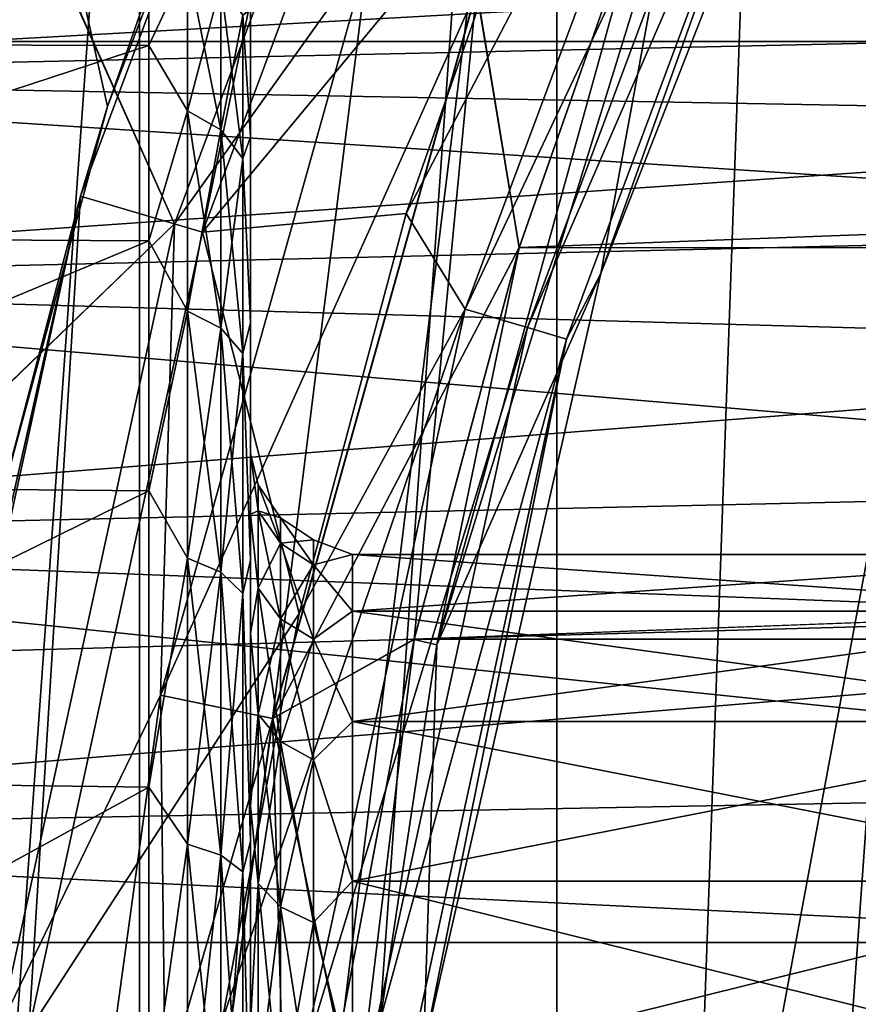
# Model space of a CAD drawing. Header units: metres. Extents: x -109 to 109, y -19 to 107.
# Tile 37 of 256: x -87.65 to -86.01, y 14.88 to 16.81. Entities that reach past the tile are written whole.
import ezdxf

# ---------------------------------------------------------------- set-up
doc = ezdxf.new("R2010")
doc.units = ezdxf.units.M
doc.layers.add('solid_21_412_310_XXX', color=7, linetype='CONTINUOUS')

msp = doc.modelspace()

# ---------------------------------------------------------------- linework, layer by layer
at = {"layer": 'solid_21_412_310_XXX'}
for points in [[(-84.392303, 23.555944, 35.855), (-89.392303, 14.89569, 35.855), (-89.375862, 14.924166, 36.209896)], [(-84.392303, 23.555944, 27.855), (-89.392303, 14.89569, 35.855), (-84.392303, 23.555944, 35.855)], [(-84.392303, 23.555944, 27.855), (-89.392303, 14.89569, 27.855), (-89.392303, 14.89569, 35.855)], [(-84.408745, 23.527468, 27.500105), (-89.392303, 14.89569, 27.855), (-84.392303, 23.555944, 27.855)], [(-84.408745, 23.527468, 36.209896), (-84.392303, 23.555944, 35.855), (-89.375862, 14.924166, 36.209896)], [(-89.375862, 14.924166, 27.500105), (-89.392303, 14.89569, 27.855), (-84.408745, 23.527468, 27.500105)], [(-84.408745, 23.527468, 36.209896), (-89.375862, 14.924166, 36.209896), (-89.325371, 15.011626, 36.566654)], [(-89.375862, 14.924166, 27.500105), (-84.408745, 23.527468, 27.500105), (-84.459244, 23.440008, 27.143345)], [(-84.408745, 23.527468, 36.209896), (-89.325371, 15.011626, 36.566654), (-84.459244, 23.440008, 36.566654)], [(-89.375862, 14.924166, 27.500105), (-84.459244, 23.440008, 27.143345), (-89.325371, 15.011625, 27.143347)], [(-84.459244, 23.440008, 36.566654), (-89.325371, 15.011626, 36.566654), (-89.297699, 15.059552, 36.698124)], [(-89.325371, 15.011625, 27.143347), (-84.459244, 23.440008, 27.143345), (-84.486336, 23.393074, 27.014374)], [(-84.459244, 23.440008, 36.566654), (-89.297699, 15.059552, 36.698124), (-84.486908, 23.392082, 36.698124)], [(-89.325371, 15.011625, 27.143347), (-84.486336, 23.393074, 27.014374), (-89.298271, 15.058559, 27.014376)], [(-89.298271, 15.058559, 27.014376), (-84.486336, 23.393074, 27.014374), (-84.547371, 23.287367, 26.78381)], [(-84.486908, 23.392082, 36.698124), (-89.297699, 15.059552, 36.698124), (-89.237244, 15.164267, 36.926189)], [(-84.547363, 23.287369, 36.926189), (-84.486908, 23.392082, 36.698124), (-89.237244, 15.164267, 36.926189)], [(-89.237244, 15.164266, 26.783812), (-89.298271, 15.058559, 27.014376), (-84.547371, 23.287367, 26.78381)], [(-84.547363, 23.287369, 36.926189), (-89.237244, 15.164267, 36.926189), (-89.105576, 15.392313, 37.287514)], [(-89.237244, 15.164266, 26.783812), (-84.547371, 23.287367, 26.78381), (-84.679031, 23.05932, 26.422485)], [(-84.679031, 23.059322, 37.287514), (-84.547363, 23.287369, 36.926189), (-89.105576, 15.392313, 37.287514)], [(-89.105583, 15.392311, 26.422489), (-89.237244, 15.164266, 26.783812), (-84.679031, 23.05932, 26.422485)], [(-89.105583, 15.392311, 26.422489), (-84.679031, 23.05932, 26.422485), (-84.789268, 22.868387, 26.193264)], [(-84.679031, 23.059322, 37.287514), (-89.105576, 15.392313, 37.287514), (-88.994057, 15.58547, 37.519138)], [(-84.679031, 23.059322, 37.287514), (-88.994057, 15.58547, 37.519138), (-84.79055, 22.866165, 37.519138)], [(-89.105583, 15.392311, 26.422489), (-84.789268, 22.868387, 26.193264), (-88.995346, 15.583246, 26.193264)], [(-88.995346, 15.583246, 26.193264), (-84.789268, 22.868387, 26.193264), (-84.86264, 22.741295, 26.063379)], [(-84.79055, 22.866165, 37.519138), (-88.994057, 15.58547, 37.519138), (-88.921967, 15.71034, 37.646622)], [(-84.86264, 22.741295, 37.646622), (-84.79055, 22.866165, 37.519138), (-88.921967, 15.71034, 37.646622)], [(-88.921967, 15.710339, 26.063379), (-88.995346, 15.583246, 26.193264), (-84.86264, 22.741295, 26.063379)], [(-84.86264, 22.741295, 37.646622), (-88.921967, 15.71034, 37.646622), (-88.678276, 16.132427, 37.991936)], [(-88.921967, 15.710339, 26.063379), (-84.86264, 22.741295, 26.063379), (-85.106339, 22.319206, 25.718063)], [(-85.106339, 22.319202, 37.99194), (-84.86264, 22.741295, 37.646622), (-88.678276, 16.132427, 37.991936)], [(-88.678276, 16.132427, 25.718063), (-88.921967, 15.710339, 26.063379), (-85.106339, 22.319206, 25.718063)], [(-88.678276, 16.132427, 25.718063), (-85.106339, 22.319206, 25.718063), (-85.397881, 21.814241, 25.419292)], [(-85.106339, 22.319202, 37.99194), (-88.678276, 16.132427, 37.991936), (-88.3843, 16.6416, 38.292809)], [(-85.106339, 22.319202, 37.99194), (-88.3843, 16.6416, 38.292809), (-85.400307, 21.810034, 38.292809)], [(-88.678276, 16.132427, 25.718063), (-85.397881, 21.814241, 25.419292), (-88.386734, 16.637394, 25.419292)], [(-88.386734, 16.637394, 25.419292), (-85.397881, 21.814241, 25.419292), (-85.410583, 21.792229, 25.408348)], [(-85.400307, 21.810034, 38.292809), (-88.3843, 16.6416, 38.292809), (-88.374023, 16.659407, 38.301651)], [(-85.400307, 21.810034, 38.292809), (-88.374023, 16.659407, 38.301651), (-85.410591, 21.792225, 38.301655)], [(-88.386734, 16.637394, 25.419292), (-85.410583, 21.792229, 25.408348), (-88.374023, 16.659405, 25.408348)], [(-88.374023, 16.659405, 25.408348), (-85.410583, 21.792229, 25.408348), (-85.775444, 21.160276, 25.151583)], [(-85.410591, 21.792225, 38.301655), (-88.374023, 16.659407, 38.301651), (-88.009163, 17.291357, 38.558418)], [(-88.374023, 16.659405, 25.408348), (-85.775444, 21.160276, 25.151583), (-88.009171, 17.291355, 25.151583)], [(-86.598106, 6.742918, 40.355), (-86.10968, 20.412882, 40.355), (-85.572189, 21.080442, 40.355)], [(-85.57209, 5.371085, 40.355), (-86.598106, 6.742918, 40.355), (-85.572189, 21.080442, 40.355)], [(-86.598106, 6.742918, 40.355), (-86.598198, 19.70857, 40.355), (-86.10968, 20.412882, 40.355)], [(-87.418205, 8.246588, 40.355), (-87.418282, 18.204884, 40.355), (-86.598198, 19.70857, 40.355)], [(-86.598106, 6.742918, 40.355), (-87.418205, 8.246588, 40.355), (-86.598198, 19.70857, 40.355)], [(-83.208572, 18.681759, -14.247997), (-88.718735, 1.070546, -13.595372), (-84.370422, 18.537827, -14.113914)], [(-82.348358, 1.027082, -14.346055), (-88.718735, 1.070546, -13.595372), (-83.208572, 18.681759, -14.247997)], [(-45.297821, 18.526985, 71.355003), (-107.702187, 18.52697, 71.355003), (-107.950264, 16.769747, 71.355003)], [(-45.049736, 16.769762, 71.355003), (-45.297821, 18.526985, 71.355003), (-107.950264, 16.769747, 71.355003)], [(-84.370422, 18.537827, -14.113914), (-88.718735, 1.070546, -13.595372), (-85.497581, 18.398026, -13.982037)], [(-85.497581, 18.398026, -13.982037), (-88.718735, 1.070546, -13.595372), (-86.598007, 18.261339, -13.851573)], [(-86.598007, 18.261339, -13.851573), (-88.718735, 1.070546, -13.595372), (-87.671722, 18.127773, -13.722645)], [(-88.015862, 9.851714, 40.355), (-88.015915, 16.599731, 40.355), (-87.418282, 18.204884, 40.355)], [(-87.742973, 18.109327, 40.388794), (-87.418282, 18.204884, 40.355), (-88.015915, 16.599731, 40.355)], [(-87.418205, 8.246588, 40.355), (-88.015862, 9.851714, 40.355), (-87.418282, 18.204884, 40.355)], [(-87.480911, 16.641888, 14.313696), (-87.206978, 17.422321, 14.333645), (-87.79921, 18.063684, 14.290435)], [(-87.698021, 15.843886, 14.297839), (-87.480911, 16.641888, 14.313696), (-87.79921, 18.063684, 14.290435)], [(-87.534149, 16.465797, 13.155), (-87.294296, 16.395304, 13.155), (-86.960777, 18.003065, 13.155)], [(-87.534149, 16.465797, 13.155), (-86.960777, 18.003065, 13.155), (-87.480911, 16.641888, 14.313696)], [(-86.960777, 18.003065, 13.155), (-87.206978, 17.422321, 14.333645), (-87.480911, 16.641888, 14.313696)], [(-86.960777, 18.003065, 13.155), (-87.294296, 16.395304, 13.155), (-86.733353, 17.899248, 13.155)], [(-86.785378, 17.922993, 24.105), (-87.349167, 16.411421, 24.105), (-87.706055, 17.20845, 24.717066)], [(-87.349167, 16.411421, 39.605), (-86.785378, 17.922993, 39.605), (-87.704552, 17.207916, 38.994915)], [(-86.967705, 16.946041, 39.741154), (-86.785378, 17.922993, 39.605), (-87.349167, 16.411421, 39.605)], [(-86.967918, 16.946115, 23.96896), (-87.349167, 16.411421, 24.105), (-86.785378, 17.922993, 24.105)], [(-86.733353, 17.899248, 13.155), (-87.294296, 16.395304, 13.155), (-86.733376, 17.899208, 15.608997)], [(-87.294296, 16.395304, 13.155), (-87.294296, 16.395317, 15.608997), (-86.733376, 17.899208, 15.608997)], [(-86.62558, 17.199814, 15.824059), (-86.733376, 17.899208, 15.608997), (-87.294296, 16.395317, 15.608997)], [(-86.512016, 16.314114, 16.51688), (-86.512009, 16.314125, 25.855), (-85.939903, 17.771833, 25.855)], [(-86.512016, 16.314114, 16.51688), (-85.939903, 17.771833, 25.855), (-85.939903, 17.771833, 16.51688)], [(-86.512016, 16.314114, 16.51688), (-85.939903, 17.771833, 16.51688), (-86.055466, 17.589651, 16.309826)], [(-85.939903, 17.771833, 25.855), (-86.512009, 16.314125, 25.855), (-86.367241, 17.098475, 25.855)], [(-86.894241, 16.432016, 15.824059), (-86.778198, 16.243767, 15.950899), (-86.24408, 17.675789, 15.950899)], [(-86.62558, 17.199814, 15.824059), (-86.894241, 16.432016, 15.824059), (-86.24408, 17.675789, 15.950899)], [(-86.128258, 17.622896, 16.116699), (-86.24408, 17.675789, 15.950899), (-86.778198, 16.243767, 15.950899)], [(-86.656029, 16.207895, 16.116699), (-86.128258, 17.622896, 16.116699), (-86.778198, 16.243767, 15.950899)], [(-86.055466, 17.589651, 16.309826), (-86.128258, 17.622896, 16.116699), (-86.656029, 16.207895, 16.116699)], [(-86.579247, 16.18535, 16.309826), (-86.055466, 17.589651, 16.309826), (-86.656029, 16.207895, 16.116699)], [(-86.512016, 16.314114, 16.51688), (-86.055466, 17.589651, 16.309826), (-86.579247, 16.18535, 16.309826)], [(-87.349167, 16.411421, 24.105), (-88.143982, 15.645465, 24.717066), (-87.706055, 17.20845, 24.717066)], [(-87.349167, 16.411421, 39.605), (-87.704552, 17.207916, 38.994915), (-88.142426, 15.64514, 38.994915)], [(-86.62558, 17.199814, 15.824059), (-87.294296, 16.395317, 15.608997), (-86.894241, 16.432016, 15.824059)], [(-86.834229, 15.584561, 23.855), (-86.672455, 16.364786, 23.855), (-86.40934, 17.116438, 23.855)], [(-86.367249, 17.098465, 23.855), (-86.834229, 15.584561, 23.855), (-86.40934, 17.116438, 23.855)], [(-86.75589, 16.87076, 23.883879), (-86.40934, 17.116438, 23.855), (-86.672455, 16.364786, 23.855)], [(-86.755653, 16.870676, 39.826183), (-86.67244, 16.364841, 39.855), (-86.409309, 17.116491, 39.855)], [(-86.409309, 17.116491, 39.855), (-86.67244, 16.364841, 39.855), (-66.590668, 17.116436, 39.855)], [(-86.67244, 16.364841, 39.855), (-66.327545, 16.364786, 39.855), (-66.590668, 17.116436, 39.855)], [(-86.834221, 15.58457, 25.855), (-86.834229, 15.584561, 23.855), (-86.367249, 17.098465, 23.855)], [(-86.367241, 17.098475, 25.855), (-86.834221, 15.58457, 25.855), (-86.367249, 17.098465, 23.855)], [(-86.512009, 16.314125, 25.855), (-86.834221, 15.58457, 25.855), (-86.367241, 17.098475, 25.855)], [(-88.551727, 17.026373, 56.931232), (-88.551727, 16.765364, 57.608315), (-87.400002, 17.025028, 56.93597)], [(-88.551727, 16.765364, 54.101685), (-88.551727, 17.026373, 54.77877), (-87.400002, 17.025028, 54.774033)], [(-88.551727, 16.765364, 57.608315), (-87.400002, 16.761711, 57.615665), (-87.400002, 17.025028, 56.93597)], [(-88.551727, 16.765364, 54.101685), (-87.400002, 17.025028, 54.774033), (-87.400002, 16.761711, 54.094334)], [(-87.400002, 17.025028, 56.93597), (-87.400002, 16.761711, 57.615665), (-87.323608, 16.923353, 57.200794)], [(-87.400002, 16.761711, 54.094334), (-87.400002, 17.025028, 54.774033), (-87.323608, 16.923353, 54.509209)], [(-88.942657, 16.991491, 54.506039), (-89.027458, 16.69898, 53.870789), (-84.5, 16.95116, 54.398354)], [(-89.027443, 16.699013, 57.839165), (-88.94265, 16.991514, 57.203899), (-84.5, 16.799459, 57.651958)], [(-88.94265, 16.991514, 57.203899), (-84.5, 16.95116, 57.311646), (-84.5, 16.799459, 57.651958)], [(-89.027458, 16.69898, 53.870789), (-84.5, 16.799459, 54.058041), (-84.5, 16.95116, 54.398354)], [(-87.376999, 15.486083, 23.96896), (-87.349167, 16.411421, 24.105), (-86.967918, 16.946115, 23.96896)], [(-87.376999, 15.486083, 23.96896), (-86.967918, 16.946115, 23.96896), (-87.156685, 15.440301, 23.883879)], [(-87.376785, 15.486038, 39.741154), (-86.967705, 16.946041, 39.741154), (-87.349167, 16.411421, 39.605)], [(-86.755653, 16.870676, 39.826183), (-86.967705, 16.946041, 39.741154), (-87.376785, 15.486038, 39.741154)], [(-86.967918, 16.946115, 23.96896), (-86.75589, 16.87076, 23.883879), (-87.156685, 15.440301, 23.883879)], [(-87.400002, 16.761711, 57.615665), (-87.323608, 16.633486, 57.822418), (-87.323608, 16.923353, 57.200794)], [(-87.400002, 16.761711, 54.094334), (-87.323608, 16.923353, 54.509209), (-87.323608, 16.633486, 53.887581)], [(-87.323608, 16.923353, 57.200794), (-87.323608, 16.633486, 57.822418), (-87.258636, 16.882608, 57.185963)], [(-87.323608, 16.923353, 54.509209), (-87.258636, 16.882608, 54.524036), (-87.258636, 16.595934, 53.90926)], [(-87.323608, 16.633486, 53.887581), (-87.323608, 16.923353, 54.509209), (-87.258636, 16.595934, 53.90926)], [(-87.156441, 15.44025, 39.826183), (-86.755653, 16.870676, 39.826183), (-87.376785, 15.486038, 39.741154)], [(-87.323608, 16.633486, 57.822418), (-87.258636, 16.595934, 57.800739), (-87.258636, 16.882608, 57.185963)], [(-87.258636, 16.882608, 57.185963), (-87.258636, 16.595934, 57.800739), (-87.215225, 16.821585, 57.163754)], [(-87.258636, 16.882608, 54.524036), (-87.215225, 16.821585, 54.546246), (-87.215225, 16.539696, 53.94173)], [(-87.258636, 16.595934, 53.90926), (-87.258636, 16.882608, 54.524036), (-87.215225, 16.539696, 53.94173)], [(-87.156685, 15.440301, 23.883879), (-86.75589, 16.87076, 23.883879), (-86.878654, 15.595518, 23.855)], [(-87.156441, 15.44025, 39.826183), (-86.67244, 16.364841, 39.855), (-86.755653, 16.870676, 39.826183)], [(-86.75589, 16.87076, 23.883879), (-86.672455, 16.364786, 23.855), (-86.878654, 15.595518, 23.855)], [(-87.215225, 16.821585, 57.163754), (-87.199997, 16.582409, 57.527061), (-87.199997, 16.832567, 56.881569)], [(-87.215225, 16.821585, 54.546246), (-87.199997, 16.832561, 54.828407), (-87.199997, 16.582399, 54.182919)], [(-87.199997, 16.832561, 54.828407), (-87.199997, 16.832567, 56.881569), (-87.199997, 16.582409, 57.527061)], [(-87.199997, 16.582399, 54.182919), (-87.199997, 16.832561, 54.828407), (-87.199997, 16.582409, 57.527061)], [(-87.258636, 16.595934, 57.800739), (-87.215225, 16.539696, 57.768269), (-87.215225, 16.821585, 57.163754)], [(-87.215225, 16.821585, 57.163754), (-87.215225, 16.539696, 57.768269), (-87.199997, 16.582409, 57.527061)], [(-87.215225, 16.539696, 53.94173), (-87.215225, 16.821585, 54.546246), (-87.199997, 16.582399, 54.182919)], [(-89.027458, 16.69898, 53.870789), (-84.5, 16.616756, 53.733318), (-84.5, 16.799459, 54.058041)], [(-89.027443, 16.699013, 57.839165), (-84.5, 16.799459, 57.651958), (-84.5, 16.616756, 57.976681)], [(-45.049736, 16.769762, 71.355003), (-107.950264, 16.769747, 71.355003), (-108.099518, 15.000255, 71.355003)], [(-44.900478, 15.000257, 71.355003), (-45.049736, 16.769762, 71.355003), (-108.099518, 15.000255, 71.355003)], [(-88.551727, 16.765364, 57.608315), (-88.551727, 16.384897, 58.226227), (-87.400002, 16.761711, 57.615665)], [(-88.551727, 16.384897, 53.483772), (-88.551727, 16.765364, 54.101685), (-87.400002, 16.761711, 54.094334)], [(-88.551727, 16.384897, 58.226227), (-87.400002, 16.377985, 58.235405), (-87.400002, 16.761711, 57.615665)], [(-88.551727, 16.384897, 53.483772), (-87.400002, 16.761711, 54.094334), (-87.400002, 16.377985, 53.474594)], [(-87.400002, 16.761711, 57.615665), (-87.400002, 16.377985, 58.235405), (-87.323608, 16.633486, 57.822418)], [(-87.400002, 16.377985, 53.474594), (-87.400002, 16.761711, 54.094334), (-87.323608, 16.633486, 53.887581)], [(-89.027458, 16.69898, 53.870789), (-89.132507, 16.294987, 53.289814), (-84.5, 16.616756, 53.733318)], [(-89.132492, 16.295023, 58.420147), (-89.027443, 16.699013, 57.839165), (-84.5, 16.404629, 58.28299)], [(-89.027443, 16.699013, 57.839165), (-84.5, 16.616756, 57.976681), (-84.5, 16.404629, 58.28299)], [(-87.534149, 16.465797, 13.155), (-87.480911, 16.641888, 14.313696), (-87.698021, 15.843886, 14.297839)], [(-87.400002, 16.377985, 58.235405), (-87.323608, 16.240076, 58.384262), (-87.323608, 16.633486, 57.822418)], [(-87.400002, 16.377985, 53.474594), (-87.323608, 16.633486, 53.887581), (-87.323608, 16.240076, 53.325737)], [(-87.323608, 16.633486, 57.822418), (-87.323608, 16.240076, 58.384262), (-87.258636, 16.595934, 57.800739)], [(-87.323608, 16.633486, 53.887581), (-87.258636, 16.595934, 53.90926), (-87.258636, 16.206861, 53.353607)], [(-87.323608, 16.240076, 53.325737), (-87.323608, 16.633486, 53.887581), (-87.258636, 16.206861, 53.353607)], [(-89.132507, 16.294987, 53.289814), (-84.5, 16.404629, 53.42701), (-84.5, 16.616756, 53.733318)], [(-87.323608, 16.240076, 58.384262), (-87.258636, 16.206861, 58.356392), (-87.258636, 16.595934, 57.800739)], [(-87.258636, 16.595934, 57.800739), (-87.258636, 16.206861, 58.356392), (-87.215225, 16.539696, 57.768269)], [(-87.258636, 16.595934, 53.90926), (-87.215225, 16.539696, 53.94173), (-87.215225, 16.157114, 53.395351)], [(-87.258636, 16.206861, 53.353607), (-87.258636, 16.595934, 53.90926), (-87.215225, 16.157114, 53.395351)], [(-87.215225, 16.539696, 57.768269), (-87.199997, 16.217852, 58.115582), (-87.199997, 16.582409, 57.527061)], [(-87.215225, 16.539696, 53.94173), (-87.199997, 16.582399, 54.182919), (-87.199997, 16.217838, 53.594402)], [(-87.199997, 16.582399, 54.182919), (-87.199997, 16.582409, 57.527061), (-87.199997, 16.217852, 58.115582)], [(-87.199997, 16.217838, 53.594402), (-87.199997, 16.582399, 54.182919), (-87.199997, 16.217852, 58.115582)], [(-87.258636, 16.206861, 58.356392), (-87.215225, 16.157114, 58.314651), (-87.215225, 16.539696, 57.768269)], [(-87.215225, 16.539696, 57.768269), (-87.215225, 16.157114, 58.314651), (-87.199997, 16.217852, 58.115582)], [(-87.215225, 16.157114, 53.395351), (-87.215225, 16.539696, 53.94173), (-87.199997, 16.217838, 53.594402)], [(-87.882942, 14.862437, 13.155), (-87.63549, 14.826843, 13.155), (-87.534149, 16.465797, 13.155)], [(-87.882942, 14.862437, 13.155), (-87.534149, 16.465797, 13.155), (-87.857216, 15.032383, 14.286187)], [(-87.534149, 16.465797, 13.155), (-87.698021, 15.843886, 14.297839), (-87.857216, 15.032383, 14.286187)], [(-87.534149, 16.465797, 13.155), (-87.63549, 14.826843, 13.155), (-87.294296, 16.395304, 13.155)], [(-86.894241, 16.432016, 15.824059), (-87.294296, 16.395317, 15.608997), (-87.104782, 15.646289, 15.824059)], [(-86.894241, 16.432016, 15.824059), (-87.104782, 15.646289, 15.824059), (-86.778198, 16.243767, 15.950899)], [(-89.132507, 16.294987, 53.289814), (-84.5, 16.164925, 53.141766), (-84.5, 16.404629, 53.42701)], [(-89.132492, 16.295023, 58.420147), (-84.5, 16.404629, 58.28299), (-84.5, 16.164925, 58.568237)], [(-87.349167, 16.411421, 24.105), (-87.692101, 14.834998, 24.105), (-88.143982, 15.645465, 24.717066)], [(-87.692101, 14.834997, 39.605), (-87.349167, 16.411421, 39.605), (-88.142426, 15.64514, 38.994915)], [(-87.376785, 15.486038, 39.741154), (-87.349167, 16.411421, 39.605), (-87.692101, 14.834997, 39.605)], [(-87.376999, 15.486083, 23.96896), (-87.692101, 14.834998, 24.105), (-87.349167, 16.411421, 24.105)], [(-88.551727, 16.384897, 58.226227), (-88.551727, 15.897814, 58.764111), (-87.400002, 16.377985, 58.235405)], [(-88.551727, 15.897814, 52.945889), (-88.551727, 16.384897, 53.483772), (-87.400002, 16.377985, 53.474594)], [(-87.63549, 14.826843, 13.155), (-87.635483, 14.826895, 15.608997), (-87.294296, 16.395317, 15.608997)], [(-87.294296, 16.395304, 13.155), (-87.63549, 14.826843, 13.155), (-87.294296, 16.395317, 15.608997)], [(-87.104782, 15.646289, 15.824059), (-87.294296, 16.395317, 15.608997), (-87.635483, 14.826895, 15.608997)], [(-88.551727, 15.897814, 58.764111), (-87.400002, 15.886915, 58.774086), (-87.400002, 16.377985, 58.235405)], [(-88.551727, 15.897814, 52.945889), (-87.400002, 16.377985, 53.474594), (-87.400002, 15.886915, 52.935913)], [(-87.400002, 16.377985, 58.235405), (-87.400002, 15.886915, 58.774086), (-87.323608, 16.240076, 58.384262)], [(-87.400002, 15.886915, 52.935913), (-87.400002, 16.377985, 53.474594), (-87.323608, 16.240076, 53.325737)], [(-87.156441, 15.44025, 39.826183), (-86.878639, 15.595573, 39.855), (-86.67244, 16.364841, 39.855)], [(-86.834229, 15.584561, 23.855), (-86.878654, 15.595518, 23.855), (-86.672455, 16.364786, 23.855)], [(-86.67244, 16.364841, 39.855), (-86.878639, 15.595573, 39.855), (-66.327545, 16.364786, 39.855)], [(-86.878639, 15.595573, 39.855), (-66.121353, 15.595517, 39.855), (-66.327545, 16.364786, 39.855)], [(-86.512009, 16.314125, 25.855), (-86.860474, 14.787395, 25.855), (-86.834221, 15.58457, 25.855)], [(-86.860474, 14.787407, 16.51688), (-86.860474, 14.787395, 25.855), (-86.512009, 16.314125, 25.855)], [(-86.860474, 14.787407, 16.51688), (-86.512009, 16.314125, 25.855), (-86.512016, 16.314114, 16.51688)], [(-86.860474, 14.787407, 16.51688), (-86.512016, 16.314114, 16.51688), (-86.579247, 16.18535, 16.309826)], [(-89.132507, 16.294987, 53.289814), (-89.24408, 15.792619, 52.787182), (-84.5, 16.164925, 53.141766)], [(-89.244072, 15.792686, 58.922764), (-89.132492, 16.295023, 58.420147), (-84.5, 15.899715, 58.829937)], [(-89.132492, 16.295023, 58.420147), (-84.5, 16.164925, 58.568237), (-84.5, 15.899715, 58.829937)], [(-87.400002, 15.886915, 58.774086), (-87.323608, 15.755081, 58.869259), (-87.323608, 16.240076, 58.384262)], [(-87.400002, 15.886915, 52.935913), (-87.323608, 16.240076, 53.325737), (-87.323608, 15.755081, 52.84074)], [(-87.323608, 16.240076, 58.384262), (-87.323608, 15.755081, 58.869259), (-87.258636, 16.206861, 58.356392)], [(-87.323608, 16.240076, 53.325737), (-87.258636, 16.206861, 53.353607), (-87.258636, 15.72721, 52.873955)], [(-87.323608, 15.755081, 52.84074), (-87.323608, 16.240076, 53.325737), (-87.258636, 15.72721, 52.873955)], [(-87.256004, 14.847024, 15.824059), (-87.103081, 14.750309, 15.950899), (-86.778198, 16.243767, 15.950899)], [(-87.104782, 15.646289, 15.824059), (-87.256004, 14.847024, 15.824059), (-86.778198, 16.243767, 15.950899)], [(-86.656029, 16.207895, 16.116699), (-86.778198, 16.243767, 15.950899), (-87.103081, 14.750309, 15.950899)], [(-87.323608, 15.755081, 58.869259), (-87.258636, 15.72721, 58.836044), (-87.258636, 16.206861, 58.356392)], [(-87.258636, 16.206861, 58.356392), (-87.258636, 15.72721, 58.836044), (-87.215225, 16.157114, 58.314651)], [(-87.258636, 16.206861, 53.353607), (-87.215225, 16.157114, 53.395351), (-87.215225, 15.685468, 52.923702)], [(-87.258636, 15.72721, 52.873955), (-87.258636, 16.206861, 53.353607), (-87.215225, 15.685468, 52.923702)], [(-87.215225, 16.157114, 58.314651), (-87.199997, 15.751338, 58.627045), (-87.199997, 16.217852, 58.115582)], [(-87.215225, 16.157114, 53.395351), (-87.199997, 16.217838, 53.594402), (-87.199997, 15.751319, 53.082939)], [(-87.199997, 16.217838, 53.594402), (-87.199997, 16.217852, 58.115582), (-87.199997, 15.751338, 58.627045)], [(-87.199997, 16.217838, 53.594402), (-87.199997, 15.960735, 56.142586), (-87.199997, 15.960734, 55.567406)], [(-87.199997, 16.217838, 53.594402), (-87.199997, 15.751338, 58.627045), (-87.199997, 15.960735, 56.142586)], [(-87.199997, 16.217838, 53.594402), (-87.199997, 15.960734, 55.567406), (-87.199997, 15.841093, 55.004807)], [(-87.199997, 15.751319, 53.082939), (-87.199997, 16.217838, 53.594402), (-87.199997, 15.841093, 55.004807)], [(-86.977043, 14.732189, 16.116699), (-86.656029, 16.207895, 16.116699), (-87.103081, 14.750309, 15.950899)], [(-86.579247, 16.18535, 16.309826), (-86.656029, 16.207895, 16.116699), (-86.977043, 14.732189, 16.116699)], [(-86.897835, 14.7208, 16.309826), (-86.579247, 16.18535, 16.309826), (-86.977043, 14.732189, 16.116699)], [(-86.860474, 14.787407, 16.51688), (-86.579247, 16.18535, 16.309826), (-86.897835, 14.7208, 16.309826)], [(-89.24408, 15.792619, 52.787182), (-84.5, 15.899715, 52.880062), (-84.5, 16.164925, 53.141766)], [(-87.258636, 15.72721, 58.836044), (-87.215225, 15.685468, 58.786297), (-87.215225, 16.157114, 58.314651)], [(-87.215225, 16.157114, 58.314651), (-87.215225, 15.685468, 58.786297), (-87.199997, 15.751338, 58.627045)], [(-87.215225, 15.685468, 52.923702), (-87.215225, 16.157114, 53.395351), (-87.199997, 15.751319, 53.082939)], [(-87.199997, 15.960735, 56.142586), (-87.184784, 15.847926, 56.376572), (-87.184784, 15.899297, 55.855)], [(-87.199997, 15.960735, 56.142586), (-87.199997, 15.841093, 56.705189), (-87.184784, 15.847926, 56.376572)], [(-87.199997, 15.960734, 55.567406), (-87.199997, 15.960735, 56.142586), (-87.184784, 15.899297, 55.855)], [(-87.199997, 15.751338, 58.627045), (-87.199997, 15.841093, 56.705189), (-87.199997, 15.960735, 56.142586)], [(-87.199997, 15.960734, 55.567406), (-87.184784, 15.899297, 55.855), (-87.184784, 15.847926, 55.333431)], [(-87.199997, 15.841093, 55.004807), (-87.199997, 15.960734, 55.567406), (-87.184784, 15.847926, 55.333431)], [(-89.24408, 15.792619, 52.787182), (-84.5, 15.61131, 52.644169), (-84.5, 15.899715, 52.880062)], [(-89.244072, 15.792686, 58.922764), (-84.5, 15.899715, 58.829937), (-84.5, 15.61131, 59.06583)], [(-88.551727, 15.897814, 58.764111), (-88.551727, 15.320555, 59.203815), (-87.400002, 15.886915, 58.774086)], [(-88.551727, 15.320555, 52.506184), (-88.551727, 15.897814, 52.945889), (-87.400002, 15.886915, 52.935913)], [(-87.184784, 15.899297, 55.855), (-87.141373, 15.834349, 55.855), (-87.141373, 15.784226, 55.3461)], [(-87.184784, 15.899297, 55.855), (-87.184784, 15.847926, 56.376572), (-87.141373, 15.834349, 55.855)], [(-87.184784, 15.847926, 55.333431), (-87.184784, 15.899297, 55.855), (-87.141373, 15.784226, 55.3461)], [(-88.551727, 15.320555, 59.203815), (-87.400002, 15.305224, 59.213356), (-87.400002, 15.886915, 58.774086)], [(-88.551727, 15.320555, 52.506184), (-87.400002, 15.886915, 52.935913), (-87.400002, 15.305224, 52.496643)], [(-87.400002, 15.886915, 58.774086), (-87.400002, 15.305224, 59.213356), (-87.323608, 15.755081, 58.869259)], [(-87.400002, 15.305224, 52.496643), (-87.400002, 15.886915, 52.935913), (-87.323608, 15.755081, 52.84074)], [(-87.199997, 15.841093, 56.705189), (-87.184784, 15.69579, 56.878098), (-87.184784, 15.847926, 56.376572)], [(-87.199997, 15.841093, 55.004807), (-87.184784, 15.847926, 55.333431), (-87.184784, 15.69579, 54.831905)], [(-87.199997, 15.841093, 56.705189), (-87.199997, 15.607038, 57.230598), (-87.184784, 15.69579, 56.878098)], [(-87.199997, 15.607042, 54.479408), (-87.199997, 15.841093, 55.004807), (-87.184784, 15.69579, 54.831905)], [(-87.199997, 15.751338, 58.627045), (-87.199997, 15.607038, 57.230598), (-87.199997, 15.841093, 56.705189)], [(-87.199997, 15.751319, 53.082939), (-87.199997, 15.841093, 55.004807), (-87.199997, 15.607042, 54.479408)], [(-87.184784, 15.847926, 56.376572), (-87.141373, 15.784226, 56.363899), (-87.141373, 15.834349, 55.855)], [(-87.184784, 15.847926, 56.376572), (-87.184784, 15.69579, 56.878098), (-87.141373, 15.784226, 56.363899)], [(-87.184784, 15.847926, 55.333431), (-87.141373, 15.784226, 55.3461), (-87.141373, 15.635786, 54.856758)], [(-87.184784, 15.69579, 54.831905), (-87.184784, 15.847926, 55.333431), (-87.141373, 15.635786, 54.856758)], [(-87.141373, 15.834349, 55.855), (-87.076393, 15.790983, 55.855), (-87.076393, 15.741694, 55.354561)], [(-87.141373, 15.834349, 55.855), (-87.141373, 15.784226, 56.363899), (-87.076393, 15.790983, 55.855)], [(-87.141373, 15.784226, 55.3461), (-87.141373, 15.834349, 55.855), (-87.076393, 15.741694, 55.354561)], [(-89.24408, 15.792619, 52.787182), (-89.347321, 15.212345, 52.38316), (-84.5, 15.61131, 52.644169)], [(-89.347313, 15.212427, 59.326797), (-89.244072, 15.792686, 58.922764), (-84.5, 15.302204, 59.273861)], [(-89.244072, 15.792686, 58.922764), (-84.5, 15.61131, 59.06583), (-84.5, 15.302204, 59.273861)], [(-87.184784, 15.69579, 56.878098), (-87.141373, 15.635786, 56.853241), (-87.141373, 15.784226, 56.363899)], [(-87.141373, 15.784226, 56.363899), (-87.076393, 15.741694, 56.355438), (-87.076393, 15.790983, 55.855)], [(-87.141373, 15.784226, 56.363899), (-87.141373, 15.635786, 56.853241), (-87.076393, 15.741694, 56.355438)], [(-87.141373, 15.784226, 55.3461), (-87.076393, 15.741694, 55.354561), (-87.076393, 15.595721, 54.873352)], [(-87.141373, 15.635786, 54.856758), (-87.141373, 15.784226, 55.3461), (-87.076393, 15.595721, 54.873352)], [(-87.076393, 15.790983, 55.855), (-87, 15.761847, 56.121548), (-87, 15.761847, 55.588451)], [(-87.076393, 15.790983, 55.855), (-87.076393, 15.741694, 56.355438), (-87, 15.761847, 56.121548)], [(-87.076393, 15.741694, 55.354561), (-87.076393, 15.790983, 55.855), (-87, 15.761847, 55.588451)], [(-87.076393, 15.741694, 56.355438), (-87, 15.651011, 56.642994), (-87, 15.761847, 56.121548)], [(-87.076393, 15.741694, 55.354561), (-87, 15.761847, 55.588451), (-87, 15.651011, 55.067005)], [(-87, 15.651011, 56.642994), (-85.400002, 15.651011, 56.642994), (-85.400002, 15.761847, 56.121548)], [(-87, 15.761847, 56.121548), (-85.400002, 15.761847, 56.121548), (-85.400002, 15.761847, 55.588451)], [(-87, 15.761847, 56.121548), (-87, 15.651011, 56.642994), (-85.400002, 15.761847, 56.121548)], [(-87, 15.761847, 55.588451), (-85.400002, 15.761847, 55.588451), (-85.400002, 15.651011, 55.067005)], [(-87, 15.761847, 55.588451), (-87, 15.761847, 56.121548), (-85.400002, 15.761847, 55.588451)], [(-87, 15.651011, 55.067005), (-87, 15.761847, 55.588451), (-85.400002, 15.651011, 55.067005)], [(-87.400002, 15.305224, 59.213356), (-87.323608, 15.193235, 59.262669), (-87.323608, 15.755081, 58.869259)], [(-87.400002, 15.305224, 52.496643), (-87.323608, 15.755081, 52.84074), (-87.323608, 15.193235, 52.44733)], [(-87.323608, 15.755081, 58.869259), (-87.323608, 15.193235, 59.262669), (-87.258636, 15.72721, 58.836044)], [(-87.323608, 15.755081, 52.84074), (-87.258636, 15.72721, 52.873955), (-87.258636, 15.171556, 52.484882)], [(-87.323608, 15.193235, 52.44733), (-87.323608, 15.755081, 52.84074), (-87.258636, 15.171556, 52.484882)], [(-87.215225, 15.685468, 58.786297), (-87.199997, 15.198772, 59.044033), (-87.199997, 15.751338, 58.627045)], [(-87.215225, 15.685468, 52.923702), (-87.199997, 15.751319, 53.082939), (-87.199997, 15.19875, 52.665951)], [(-87.199997, 15.751338, 58.627045), (-87.199997, 15.198772, 59.044033), (-87.199997, 15.607038, 57.230598)], [(-87.199997, 15.751319, 53.082939), (-87.199997, 15.607042, 54.479408), (-87.199997, 15.268826, 54.014183)], [(-87.199997, 15.19875, 52.665951), (-87.199997, 15.751319, 53.082939), (-87.199997, 15.268826, 54.014183)], [(-87.323608, 15.193235, 59.262669), (-87.258636, 15.171556, 59.225117), (-87.258636, 15.72721, 58.836044)], [(-87.258636, 15.72721, 58.836044), (-87.258636, 15.171556, 59.225117), (-87.215225, 15.685468, 58.786297)], [(-87.258636, 15.72721, 52.873955), (-87.215225, 15.685468, 52.923702), (-87.215225, 15.139085, 52.541122)], [(-87.258636, 15.171556, 52.484882), (-87.258636, 15.72721, 52.873955), (-87.215225, 15.139085, 52.541122)], [(-87.141373, 15.635786, 56.853241), (-87.076393, 15.595721, 56.836647), (-87.076393, 15.741694, 56.355438)], [(-87.076393, 15.741694, 56.355438), (-87.076393, 15.595721, 56.836647), (-87, 15.651011, 56.642994)], [(-87.076393, 15.595721, 54.873352), (-87.076393, 15.741694, 55.354561), (-87, 15.651011, 55.067005)], [(-87.258636, 15.171556, 59.225117), (-87.215225, 15.139085, 59.168877), (-87.215225, 15.685468, 58.786297)], [(-87.215225, 15.685468, 58.786297), (-87.215225, 15.139085, 59.168877), (-87.199997, 15.198772, 59.044033)], [(-87.215225, 15.139085, 52.541122), (-87.215225, 15.685468, 52.923702), (-87.199997, 15.19875, 52.665951)], [(-87.199997, 15.607038, 57.230598), (-87.184784, 15.448734, 57.340305), (-87.184784, 15.69579, 56.878098)], [(-87.199997, 15.607042, 54.479408), (-87.184784, 15.69579, 54.831905), (-87.184784, 15.448734, 54.369694)], [(-87.184784, 15.69579, 56.878098), (-87.184784, 15.448734, 57.340305), (-87.141373, 15.635786, 56.853241)], [(-87.184784, 15.69579, 54.831905), (-87.141373, 15.635786, 54.856758), (-87.141373, 15.394732, 54.405777)], [(-87.184784, 15.448734, 54.369694), (-87.184784, 15.69579, 54.831905), (-87.141373, 15.394732, 54.405777)], [(-87.104782, 15.646289, 15.824059), (-87.635483, 14.826895, 15.608997), (-87.256004, 14.847024, 15.824059)], [(-87.076393, 15.595721, 56.836647), (-87, 15.434182, 57.130001), (-87, 15.651011, 56.642994)], [(-87.076393, 15.595721, 54.873352), (-87, 15.651011, 55.067005), (-87, 15.434182, 54.580002)], [(-87, 15.434182, 57.130001), (-85.400002, 15.434182, 57.130001), (-85.400002, 15.651011, 56.642994)], [(-87, 15.651011, 56.642994), (-87, 15.434182, 57.130001), (-85.400002, 15.651011, 56.642994)], [(-87, 15.651011, 55.067005), (-85.400002, 15.651011, 55.067005), (-85.400002, 15.434182, 54.580002)], [(-87, 15.434182, 54.580002), (-87, 15.651011, 55.067005), (-85.400002, 15.434182, 54.580002)], [(-87.184784, 15.448734, 57.340305), (-87.141373, 15.394732, 57.304222), (-87.141373, 15.635786, 56.853241)], [(-87.141373, 15.635786, 56.853241), (-87.141373, 15.394732, 57.304222), (-87.076393, 15.595721, 56.836647)], [(-87.141373, 15.635786, 54.856758), (-87.076393, 15.595721, 54.873352), (-87.076393, 15.358675, 54.429871)], [(-87.141373, 15.394732, 54.405777), (-87.141373, 15.635786, 54.856758), (-87.076393, 15.358675, 54.429871)], [(-89.347321, 15.212345, 52.38316), (-84.5, 15.302204, 52.436138), (-84.5, 15.61131, 52.644169)], [(-87.199997, 15.268826, 54.014183), (-87.199997, 15.607042, 54.479408), (-87.184784, 15.448734, 54.369694)], [(-87.199997, 15.607038, 57.230598), (-87.199997, 15.26881, 57.695831), (-87.184784, 15.448734, 57.340305)], [(-87.199997, 15.198772, 59.044033), (-87.199997, 15.26881, 57.695831), (-87.199997, 15.607038, 57.230598)], [(-87.156685, 15.440301, 23.883879), (-86.878654, 15.595518, 23.855), (-87.026764, 14.813029, 23.855)], [(-87.156441, 15.44025, 39.826183), (-87.026756, 14.813086, 39.855), (-86.878639, 15.595573, 39.855)], [(-87.141373, 15.394732, 57.304222), (-87.076393, 15.358675, 57.280128), (-87.076393, 15.595721, 56.836647)], [(-87.076393, 15.595721, 56.836647), (-87.076393, 15.358675, 57.280128), (-87, 15.434182, 57.130001)], [(-87.076393, 15.358675, 54.429871), (-87.076393, 15.595721, 54.873352), (-87, 15.434182, 54.580002)], [(-87.070358, 14.017962, 23.855), (-87.026764, 14.813029, 23.855), (-86.878654, 15.595518, 23.855)], [(-86.834229, 15.584561, 23.855), (-87.070358, 14.017962, 23.855), (-86.878654, 15.595518, 23.855)], [(-86.878639, 15.595573, 39.855), (-87.026756, 14.813086, 39.855), (-66.121353, 15.595517, 39.855)], [(-87.026756, 14.813086, 39.855), (-65.973236, 14.813029, 39.855), (-66.121353, 15.595517, 39.855)], [(-86.834221, 15.58457, 25.855), (-87.070358, 14.017969, 25.855), (-86.834229, 15.584561, 23.855)], [(-86.860474, 14.787395, 25.855), (-87.070358, 14.017969, 25.855), (-86.834221, 15.58457, 25.855)], [(-87.070358, 14.017969, 25.855), (-87.070358, 14.017962, 23.855), (-86.834229, 15.584561, 23.855)], [(-87.583458, 13.983947, 23.96896), (-87.692101, 14.834998, 24.105), (-87.376999, 15.486083, 23.96896)], [(-87.583244, 13.983932, 39.741154), (-87.376785, 15.486038, 39.741154), (-87.692101, 14.834997, 39.605)], [(-87.583458, 13.983947, 23.96896), (-87.376999, 15.486083, 23.96896), (-87.358963, 13.968591, 23.883879)], [(-87.156441, 15.44025, 39.826183), (-87.376785, 15.486038, 39.741154), (-87.583244, 13.983932, 39.741154)], [(-87.376999, 15.486083, 23.96896), (-87.156685, 15.440301, 23.883879), (-87.358963, 13.968591, 23.883879)], [(-87.358719, 13.968574, 39.826183), (-87.156441, 15.44025, 39.826183), (-87.583244, 13.983932, 39.741154)], [(-87.358963, 13.968591, 23.883879), (-87.156685, 15.440301, 23.883879), (-87.115959, 14.021628, 23.855)], [(-87.358719, 13.968574, 39.826183), (-87.026756, 14.813086, 39.855), (-87.156441, 15.44025, 39.826183)], [(-87.199997, 15.26881, 57.695831), (-87.184784, 15.116252, 57.745434), (-87.184784, 15.448734, 57.340305)], [(-87.199997, 15.268826, 54.014183), (-87.184784, 15.448734, 54.369694), (-87.184784, 15.116252, 53.964565)], [(-87.184784, 15.448734, 57.340305), (-87.184784, 15.116252, 57.745434), (-87.141373, 15.394732, 57.304222)], [(-87.184784, 15.448734, 54.369694), (-87.141373, 15.394732, 54.405777), (-87.141373, 15.070327, 54.01049)], [(-87.184784, 15.116252, 53.964565), (-87.184784, 15.448734, 54.369694), (-87.141373, 15.070327, 54.01049)], [(-87.156685, 15.440301, 23.883879), (-87.026764, 14.813029, 23.855), (-87.115959, 14.021628, 23.855)], [(-87.076393, 15.358675, 57.280128), (-87, 15.120836, 57.561283), (-87, 15.434182, 57.130001)], [(-87.076393, 15.358675, 54.429871), (-87, 15.434182, 54.580002), (-87, 15.120836, 54.148716)], [(-87, 15.120836, 57.561283), (-85.400002, 15.120836, 57.561283), (-85.400002, 15.434182, 57.130001)], [(-87, 15.434182, 57.130001), (-87, 15.120836, 57.561283), (-85.400002, 15.434182, 57.130001)], [(-87, 15.434182, 54.580002), (-85.400002, 15.434182, 54.580002), (-85.400002, 15.120836, 54.148716)], [(-87, 15.120836, 54.148716), (-87, 15.434182, 54.580002), (-85.400002, 15.120836, 54.148716)], [(-87.184784, 15.116252, 57.745434), (-87.141373, 15.070327, 57.699509), (-87.141373, 15.394732, 57.304222)], [(-87.141373, 15.394732, 57.304222), (-87.141373, 15.070327, 57.699509), (-87.076393, 15.358675, 57.280128)], [(-87.141373, 15.394732, 54.405777), (-87.076393, 15.358675, 54.429871), (-87.076393, 15.039663, 54.041153)], [(-87.141373, 15.070327, 54.01049), (-87.141373, 15.394732, 54.405777), (-87.076393, 15.039663, 54.041153)], [(-87.141373, 15.070327, 57.699509), (-87.076393, 15.039663, 57.668846), (-87.076393, 15.358675, 57.280128)], [(-87.076393, 15.358675, 57.280128), (-87.076393, 15.039663, 57.668846), (-87, 15.120836, 57.561283)], [(-87.076393, 15.039663, 54.041153), (-87.076393, 15.358675, 54.429871), (-87, 15.120836, 54.148716)], [(-88.551727, 15.320555, 59.203815), (-88.551727, 14.6726, 59.530502), (-87.400002, 15.305224, 59.213356)], [(-88.551727, 14.6726, 52.179497), (-88.551727, 15.320555, 52.506184), (-87.400002, 15.305224, 52.496643)], [(-89.347321, 15.212345, 52.38316), (-84.5, 14.975085, 52.257771), (-84.5, 15.302204, 52.436138)], [(-89.347313, 15.212427, 59.326797), (-84.5, 15.302204, 59.273861), (-84.5, 14.975085, 59.452229)], [(-88.551727, 14.6726, 59.530502), (-87.400002, 14.652721, 59.538265), (-87.400002, 15.305224, 59.213356)], [(-88.551727, 14.6726, 52.179497), (-87.400002, 15.305224, 52.496643), (-87.400002, 14.652721, 52.171734)], [(-87.400002, 15.305224, 59.213356), (-87.400002, 14.652721, 59.538265), (-87.323608, 15.193235, 59.262669)], [(-87.400002, 14.652721, 52.171734), (-87.400002, 15.305224, 52.496643), (-87.323608, 15.193235, 52.44733)], [(-87.199997, 14.841251, 53.629498), (-87.199997, 15.268826, 54.014183), (-87.184784, 15.116252, 53.964565)], [(-87.199997, 15.19875, 52.665951), (-87.199997, 15.268826, 54.014183), (-87.199997, 14.841251, 53.629498)], [(-87.199997, 15.26881, 57.695831), (-87.199997, 14.841223, 58.080524), (-87.184784, 15.116252, 57.745434)], [(-87.199997, 15.198772, 59.044033), (-87.199997, 14.841223, 58.080524), (-87.199997, 15.26881, 57.695831)], [(-89.347321, 15.212345, 52.38316), (-89.429543, 14.57744, 52.090279), (-84.5, 14.975085, 52.257771)], [(-89.429535, 14.577528, 59.61969), (-89.347313, 15.212427, 59.326797), (-84.5, 14.975085, 59.452229)], [(-87.400002, 14.652721, 59.538265), (-87.323608, 14.57161, 59.552536), (-87.323608, 15.193235, 59.262669)], [(-87.400002, 14.652721, 52.171734), (-87.323608, 15.193235, 52.44733), (-87.323608, 14.57161, 52.157463)], [(-87.323608, 15.193235, 59.262669), (-87.323608, 14.57161, 59.552536), (-87.258636, 15.171556, 59.225117)], [(-87.323608, 15.193235, 52.44733), (-87.258636, 15.171556, 52.484882), (-87.258636, 14.556781, 52.198208)], [(-87.323608, 14.57161, 52.157463), (-87.323608, 15.193235, 52.44733), (-87.258636, 14.556781, 52.198208)], [(-87.215225, 15.139085, 59.168877), (-87.199997, 14.579029, 59.352329), (-87.199997, 15.198772, 59.044033)], [(-87.215225, 15.139085, 52.541122), (-87.199997, 15.19875, 52.665951), (-87.199997, 14.579008, 52.357662)], [(-87.199997, 15.198772, 59.044033), (-87.199997, 14.579029, 59.352329), (-87.199997, 14.841223, 58.080524)], [(-87.199997, 14.579008, 52.357662), (-87.199997, 15.19875, 52.665951), (-87.199997, 14.841251, 53.629498)], [(-87.323608, 14.57161, 59.552536), (-87.258636, 14.556781, 59.511791), (-87.258636, 15.171556, 59.225117)], [(-87.258636, 15.171556, 59.225117), (-87.258636, 14.556781, 59.511791), (-87.215225, 15.139085, 59.168877)], [(-87.258636, 15.171556, 52.484882), (-87.215225, 15.139085, 52.541122), (-87.215225, 14.53457, 52.259232)], [(-87.258636, 14.556781, 52.198208), (-87.258636, 15.171556, 52.484882), (-87.215225, 14.53457, 52.259232)], [(-87.258636, 14.556781, 59.511791), (-87.215225, 14.53457, 59.450768), (-87.215225, 15.139085, 59.168877)], [(-87.215225, 15.139085, 59.168877), (-87.215225, 14.53457, 59.450768), (-87.199997, 14.579029, 59.352329)], [(-87.215225, 14.53457, 52.259232), (-87.215225, 15.139085, 52.541122), (-87.199997, 14.579008, 52.357662)], [(-87.199997, 14.841223, 58.080524), (-87.184784, 14.711123, 58.077915), (-87.184784, 15.116252, 57.745434)], [(-87.199997, 14.841251, 53.629498), (-87.184784, 15.116252, 53.964565), (-87.184784, 14.711123, 53.632084)], [(-87.184784, 15.116252, 57.745434), (-87.184784, 14.711123, 58.077915), (-87.141373, 15.070327, 57.699509)], [(-87.184784, 15.116252, 53.964565), (-87.141373, 15.070327, 54.01049), (-87.141373, 14.675039, 53.686085)], [(-87.184784, 14.711123, 53.632084), (-87.184784, 15.116252, 53.964565), (-87.141373, 14.675039, 53.686085)], [(-87.076393, 15.039663, 57.668846), (-87, 14.724669, 57.917995), (-87, 15.120836, 57.561283)], [(-87.076393, 15.039663, 54.041153), (-87, 15.120836, 54.148716), (-87, 14.724669, 53.792007)], [(-87, 14.724669, 57.917995), (-85.400002, 14.724669, 57.917992), (-85.400002, 15.120836, 57.561283)], [(-87, 15.120836, 57.561283), (-87, 14.724669, 57.917995), (-85.400002, 15.120836, 57.561283)], [(-87, 15.120836, 54.148716), (-85.400002, 15.120836, 54.148716), (-85.400002, 14.724669, 53.792007)], [(-87, 14.724669, 53.792007), (-87, 15.120836, 54.148716), (-85.400002, 14.724669, 53.792007)], [(-87.184784, 14.711123, 58.077915), (-87.141373, 14.675039, 58.023914), (-87.141373, 15.070327, 57.699509)], [(-87.141373, 15.070327, 57.699509), (-87.141373, 14.675039, 58.023914), (-87.076393, 15.039663, 57.668846)], [(-87.141373, 15.070327, 54.01049), (-87.076393, 15.039663, 54.041153), (-87.076393, 14.650947, 53.722141)], [(-87.141373, 14.675039, 53.686085), (-87.141373, 15.070327, 54.01049), (-87.076393, 14.650947, 53.722141)], [(-87.141373, 14.675039, 58.023914), (-87.076393, 14.650947, 57.987858), (-87.076393, 15.039663, 57.668846)], [(-87.076393, 15.039663, 57.668846), (-87.076393, 14.650947, 57.987858), (-87, 14.724669, 57.917995)], [(-87.076393, 14.650947, 53.722141), (-87.076393, 15.039663, 54.041153), (-87, 14.724669, 53.792007)], [(-44.900478, 15.000257, 71.355003), (-108.149307, 13.225817, 71.355003), (-44.850693, 13.225817, 71.355003)], [(-44.900478, 15.000257, 71.355003), (-108.099518, 15.000255, 71.355003), (-108.149307, 13.225817, 71.355003)], [(-89.429543, 14.57744, 52.090279), (-84.608612, 14.329172, 52.010189), (-84.5, 14.975085, 52.257771)], [(-89.429535, 14.577528, 59.61969), (-84.5, 14.975085, 59.452229), (-84.608612, 14.329172, 59.699814)]]:
    msp.add_3dface(points, dxfattribs=at)

doc.saveas('drawing.dxf')
